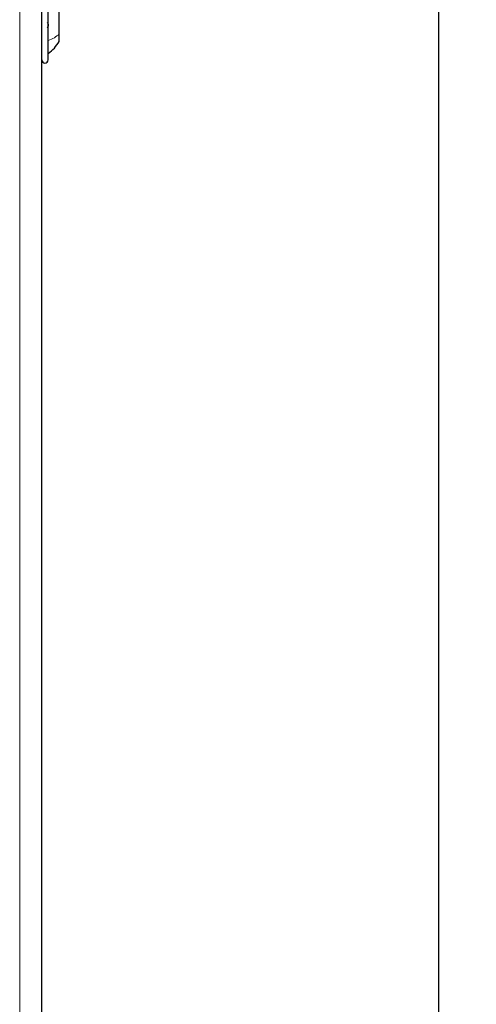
# Model space of a CAD drawing. Header units: millimetres. Extents: x 5 to 418, y 2 to 292.
# Tile 62 of 93: x 143 to 155, y 222 to 248. Entities that reach past the tile are written whole.
import ezdxf

# ---------------------------------------------------------------- set-up
doc = ezdxf.new("R2010")
doc.units = ezdxf.units.MM
doc.layers.add('SLD-0', color=7, linetype='Continuous')
doc.styles.add('SLDTEXTSTYLE0', font='TXT', dxfattribs={"width": 0.605})
doc.dimstyles.new('SLDDIMSTYLE1', dxfattribs={"dimtxt": 3.5, "dimasz": 3.5, "dimexe": 0, "dimexo": 0.0625, "dimgap": 0.875, "dimtad": 1, "dimdec": 0, "dimlfac": 6, "dimrnd": 1e-09, "dimzin": 12, "dimdsep": 46, "dimtxsty": 'SLDTEXTSTYLE0', "dimsah": 1, "dimcen": 0.09, "dimadec": 0, "dimazin": 3, "dimtfac": 1, "dimtofl": 0, "dimtmove": 0, "dimatfit": 3, "dimfxl": 1, "dimfrac": 2, "dimtolj": 1, "dimtzin": 12, "dimarcsym": 0})

# ---------------------------------------------------------------- blocks, each defined once
blk = doc.blocks.new('_D_1')
at = {"layer": 'SLD-0', "color": 7}
for p, q in [((141.803, 260.218), (155.345, 260.218)), ((154.345, 260.218), (154.345, 88.829)), ((132.791, 88.829), (155.345, 88.829))]:
    blk.add_line(p, q, dxfattribs=at)
for points in [[(154.345, 260.218), (153.885, 256.718), (154.805, 256.718)], [(154.345, 88.829), (154.805, 92.329), (153.885, 92.329)]]:
    blk.add_solid(points, dxfattribs=at)
at = {"layer": 'SLD-0', "color": 7, "insert": (149.833, 169.177), "char_height": 3.5, "attachment_point": 1, "rotation": 90, "style": 'SLDTEXTSTYLE0'}
blk.add_mtext('1028', dxfattribs=at)

msp = doc.modelspace()

# ---------------------------------------------------------------- linework, layer by layer
at = {"color": 7, "linetype": 'Continuous', "lineweight": 18}
msp.add_line((143.3026, 218.3933), (143.3026, 249.6433), dxfattribs=at)
at = {"color": 7, "linetype": 'Continuous', "lineweight": 25}
for p, q in [((143.8859, 218.3933), (143.8859, 249.6433)), ((144.0526, 246.7766), (144.0526, 248.5766)), ((144.3443, 247.456), (144.3443, 248.0891)), ((144.3443, 247.2641), (144.3443, 247.456))]:
    msp.add_line(p, q, dxfattribs=at)
msp.add_arc((143.9693, 246.7766), 0.0833, 180, 360, dxfattribs=at)
for points, knots in [([(144.0241, 247.7624), (144.028, 247.7602), (144.0358, 247.7558), (144.045, 247.74), (144.0511, 247.7182), (144.0533, 247.6921), (144.0511, 247.6655), (144.045, 247.6425), (144.0358, 247.625), (144.028, 247.6194), (144.0241, 247.6165)], [0, 0, 0, 0, 0.1251933, 0.2494385, 0.3742794, 0.4990244, 0.6238686, 0.7493688, 0.8744304, 1, 1, 1, 1]), ([(144.0526, 246.9433), (144.1104, 246.9884), (144.226, 247.0786), (144.3048, 247.2023), (144.3443, 247.2641)], [0, 0, 0, 0, 0.50000009, 1, 1, 1, 1])]:
    msp.add_open_spline(points, degree=3, knots=knots, dxfattribs=at)
at = {"color": 7, "linetype": 'Continuous', "lineweight": 18}
msp.add_open_spline([(144.0526, 247.2845), (144.1104, 247.3086), (144.226, 247.3569), (144.3048, 247.423), (144.3443, 247.456)], degree=3, dxfattribs=at)

# ---------------------------------------------------------------- dimensions: what is measured, and where the dimension line sits
at = {"layer": 'SLD-0', "color": 7}
dim = msp.add_linear_dim(base=(154.3449, 88.8295), p1=(141.8026, 260.2183), p2=(132.7911, 88.8295), angle=90, dimstyle='SLDDIMSTYLE1', dxfattribs=at)
dim.commit()
dim.dimension.update_dxf_attribs({"geometry": '_D_1', "text_midpoint": (154.3449, 174.5239), "dimtype": 160})

doc.saveas('drawing.dxf')
